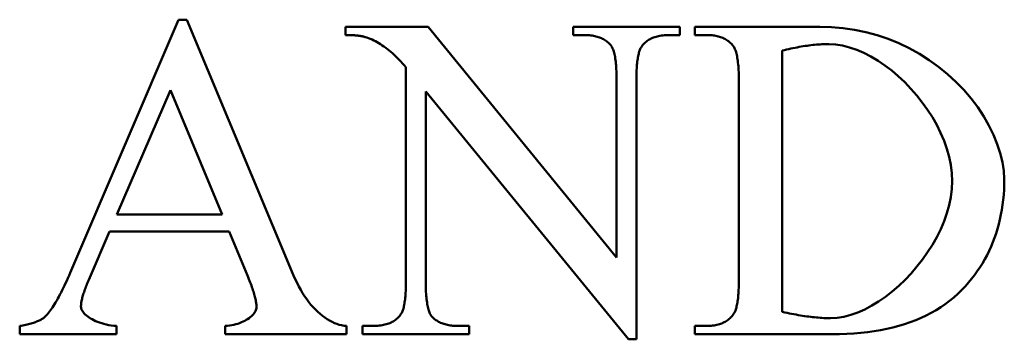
# Model space of a CAD drawing. Header units: millimetres. Extents: x 163 to 2699, y 224 to 730.
# Tile 78 of 168: x 234.66 to 239.47, y 486.26 to 487.81. Entities that reach past the tile are written whole.
import ezdxf

# ---------------------------------------------------------------- set-up
doc = ezdxf.new("R2010")
doc.units = ezdxf.units.MM
doc.layers.add('可見 (ISO)', color=7, linetype='Continuous', lineweight=50)

msp = doc.modelspace()

# ---------------------------------------------------------------- linework, layer by layer
at = {"layer": '可見 (ISO)'}
for p, q in [((234.9078, 486.5804), (235.4372, 487.8144)), ((235.4372, 487.8144), (235.4764, 487.8144)), ((235.4764, 487.8144), (235.9985, 486.5669)), ((236.2509, 487.7397), (236.2509, 487.7801)), ((236.2509, 487.7801), (236.6553, 487.7801)), ((236.6553, 487.7801), (237.5744, 486.6539)), ((237.3624, 487.7801), (237.8833, 487.7801)), ((237.3624, 487.7397), (237.3624, 487.7801)), ((237.8833, 487.7801), (237.8833, 487.7397)), ((237.9568, 487.7801), (238.5671, 487.7801)), ((237.9568, 487.7397), (237.9568, 487.7801)), ((237.4139, 487.7397), (237.3624, 487.7397)), ((237.8833, 487.7397), (237.8306, 487.7397)), ((238.0132, 487.7397), (237.9568, 487.7397)), ((238.3833, 487.6637), (238.3833, 486.3892)), ((236.5463, 486.5399), (236.5463, 487.5828)), ((237.5744, 486.6539), (237.5744, 487.5203)), ((237.6713, 487.5203), (237.6713, 486.2556)), ((238.1713, 486.5461), (238.1713, 487.5142)), ((235.3967, 487.4701), (235.1357, 486.8635)), ((235.6492, 486.8635), (235.3967, 487.4701)), ((236.6431, 487.4639), (236.6431, 486.5399)), ((237.632, 486.2556), (236.6431, 487.4639)), ((235.1357, 486.8635), (235.6492, 486.8635)), ((235.1002, 486.7813), (234.9985, 486.5461)), ((235.6835, 486.7813), (235.1002, 486.7813)), ((235.773, 486.5669), (235.6835, 486.7813)), ((234.6615, 486.2801), (234.6615, 486.3206)), ((235.1345, 486.3206), (235.1345, 486.2801)), ((235.6639, 486.2801), (235.6639, 486.3206)), ((236.2558, 486.3206), (236.2558, 486.2801)), ((236.3342, 486.3206), (236.3857, 486.3206)), ((236.3342, 486.2801), (236.3342, 486.3206)), ((236.8024, 486.3206), (236.8551, 486.3206)), ((236.8551, 486.3206), (236.8551, 486.2801)), ((237.9568, 486.3206), (238.0132, 486.3206)), ((237.9568, 486.2801), (237.9568, 486.3206)), ((235.1345, 486.2801), (234.6615, 486.2801)), ((236.2558, 486.2801), (235.6639, 486.2801)), ((236.8551, 486.2801), (236.3342, 486.2801)), ((237.6713, 486.2556), (237.632, 486.2556)), ((238.6271, 486.2801), (237.9568, 486.2801))]:
    msp.add_line(p, q, dxfattribs=at)
at = {"layer": '可見 (ISO)', "flags": 128}
for points in [[(238.5671, 487.7801), (238.6232, 487.7785), (238.6793, 487.7736), (238.7352, 487.7655), (238.7906, 487.754), (238.8454, 487.7392), (238.8992, 487.7211), (238.9518, 487.6998), (239.003, 487.6753), (239.0526, 487.6479), (239.1004, 487.6176), (239.1461, 487.5846), (239.1895, 487.5491), (239.2305, 487.5114), (239.2688, 487.4716), (239.3042, 487.4301), (239.3366, 487.3871), (239.3659, 487.3431), (239.3917, 487.2983), (239.414, 487.2531), (239.4325, 487.208), (239.4472, 487.1634), (239.4579, 487.1198), (239.4644, 487.0777), (239.4666, 487.0375)], [(236.3477, 487.7299), (236.345, 487.7307), (236.3422, 487.7314), (236.3392, 487.7322), (236.3362, 487.7329), (236.333, 487.7335), (236.3297, 487.7342), (236.3263, 487.7348), (236.3228, 487.7353), (236.3192, 487.7359), (236.3154, 487.7363), (236.3116, 487.7368), (236.3076, 487.7372), (236.3035, 487.7376), (236.2993, 487.738), (236.295, 487.7383), (236.2905, 487.7386), (236.286, 487.7388), (236.2813, 487.7391), (236.2765, 487.7393), (236.2716, 487.7394), (236.2666, 487.7395), (236.2615, 487.7396), (236.2563, 487.7397), (236.2509, 487.7397)], [(236.5463, 487.5828), (236.5381, 487.5923), (236.53, 487.6015), (236.5218, 487.6104), (236.5136, 487.6191), (236.5054, 487.6274), (236.4971, 487.6354), (236.4889, 487.6432), (236.4806, 487.6506), (236.4723, 487.6578), (236.4641, 487.6646), (236.4558, 487.6712), (236.4475, 487.6775), (236.4391, 487.6835), (236.4308, 487.6892), (236.4225, 487.6945), (236.4142, 487.6996), (236.4059, 487.7045), (236.3975, 487.709), (236.3892, 487.7132), (236.3809, 487.7171), (236.3726, 487.7207), (236.3643, 487.7241), (236.356, 487.7271), (236.3477, 487.7299)], [(237.5438, 487.6931), (237.5403, 487.6969), (237.5365, 487.7006), (237.5327, 487.704), (237.5286, 487.7073), (237.5244, 487.7105), (237.5201, 487.7135), (237.5155, 487.7163), (237.5109, 487.719), (237.506, 487.7215), (237.501, 487.7238), (237.4958, 487.726), (237.4905, 487.728), (237.485, 487.7299), (237.4794, 487.7316), (237.4735, 487.7331), (237.4676, 487.7345), (237.4614, 487.7357), (237.4551, 487.7368), (237.4486, 487.7377), (237.442, 487.7384), (237.4352, 487.739), (237.4283, 487.7394), (237.4212, 487.7396), (237.4139, 487.7397)], [(237.8306, 487.7397), (237.8227, 487.7396), (237.815, 487.7393), (237.8076, 487.7388), (237.8003, 487.7381), (237.7932, 487.7372), (237.7863, 487.7361), (237.7796, 487.7348), (237.7731, 487.7333), (237.7668, 487.7316), (237.7607, 487.7297), (237.7548, 487.7276), (237.7491, 487.7253), (237.7436, 487.7228), (237.7382, 487.7201), (237.7331, 487.7172), (237.7282, 487.7141), (237.7234, 487.7108), (237.7189, 487.7073), (237.7146, 487.7036), (237.7104, 487.6997), (237.7065, 487.6956), (237.7027, 487.6913), (237.6991, 487.6868), (237.6958, 487.6821)], [(238.1406, 487.6907), (238.137, 487.6947), (238.1332, 487.6985), (238.1292, 487.7021), (238.1252, 487.7056), (238.1209, 487.709), (238.1166, 487.7121), (238.1121, 487.7151), (238.1074, 487.7179), (238.1026, 487.7205), (238.0976, 487.723), (238.0926, 487.7253), (238.0873, 487.7274), (238.0819, 487.7294), (238.0764, 487.7312), (238.0707, 487.7328), (238.0649, 487.7342), (238.059, 487.7355), (238.0528, 487.7366), (238.0466, 487.7376), (238.0402, 487.7383), (238.0337, 487.7389), (238.027, 487.7393), (238.0201, 487.7396), (238.0132, 487.7397)], [(237.5744, 487.5203), (237.5744, 487.5317), (237.5742, 487.5427), (237.574, 487.5533), (237.5736, 487.5636), (237.5731, 487.5735), (237.5725, 487.583), (237.5718, 487.5922), (237.571, 487.6011), (237.5701, 487.6095), (237.5691, 487.6176), (237.568, 487.6254), (237.5668, 487.6328), (237.5655, 487.6398), (237.564, 487.6464), (237.5625, 487.6527), (237.5608, 487.6587), (237.5591, 487.6642), (237.5572, 487.6694), (237.5552, 487.6743), (237.5532, 487.6788), (237.551, 487.6829), (237.5487, 487.6867), (237.5463, 487.6901), (237.5438, 487.6931)], [(237.6958, 487.6821), (237.6938, 487.679), (237.6919, 487.6755), (237.69, 487.6718), (237.6883, 487.6677), (237.6866, 487.6633), (237.685, 487.6586), (237.6836, 487.6536), (237.6822, 487.6483), (237.6808, 487.6427), (237.6796, 487.6367), (237.6784, 487.6305), (237.6774, 487.6239), (237.6764, 487.617), (237.6755, 487.6098), (237.6747, 487.6022), (237.674, 487.5944), (237.6733, 487.5862), (237.6728, 487.5778), (237.6723, 487.569), (237.6719, 487.5599), (237.6716, 487.5505), (237.6714, 487.5407), (237.6713, 487.5307), (237.6713, 487.5203)], [(238.1713, 487.5142), (238.1712, 487.5258), (238.171, 487.5369), (238.1708, 487.5478), (238.1704, 487.5582), (238.1699, 487.5683), (238.1693, 487.5781), (238.1687, 487.5874), (238.1679, 487.5964), (238.1669, 487.6051), (238.1659, 487.6133), (238.1648, 487.6212), (238.1636, 487.6288), (238.1623, 487.6359), (238.1608, 487.6427), (238.1593, 487.6492), (238.1576, 487.6553), (238.1559, 487.661), (238.154, 487.6663), (238.1521, 487.6713), (238.15, 487.6759), (238.1478, 487.6801), (238.1455, 487.684), (238.1431, 487.6875), (238.1406, 487.6907)], [(238.61, 487.6956), (238.6017, 487.6955), (238.5932, 487.6953), (238.5847, 487.6951), (238.5761, 487.6947), (238.5674, 487.6942), (238.5586, 487.6936), (238.5497, 487.6928), (238.5407, 487.692), (238.5316, 487.6911), (238.5224, 487.69), (238.5131, 487.6889), (238.5037, 487.6876), (238.4942, 487.6862), (238.4846, 487.6847), (238.4749, 487.6831), (238.4651, 487.6814), (238.4552, 487.6796), (238.4452, 487.6776), (238.4351, 487.6756), (238.425, 487.6734), (238.4147, 487.6712), (238.4043, 487.6688), (238.3938, 487.6663), (238.3833, 487.6637)], [(239.2129, 487.0277), (239.2112, 487.0666), (239.2061, 487.1059), (239.1979, 487.1454), (239.1866, 487.1848), (239.1726, 487.224), (239.1559, 487.2628), (239.1368, 487.3011), (239.1154, 487.3386), (239.0919, 487.3752), (239.0665, 487.4108), (239.0394, 487.4451), (239.0107, 487.4779), (238.9806, 487.5091), (238.9494, 487.5385), (238.9171, 487.566), (238.8839, 487.5913), (238.8502, 487.6143), (238.8159, 487.6348), (238.7813, 487.6526), (238.7466, 487.6676), (238.7119, 487.6796), (238.6775, 487.6883), (238.6434, 487.6937), (238.61, 487.6956)], [(238.6186, 486.3586), (238.651, 486.3604), (238.6841, 486.3658), (238.7176, 486.3746), (238.7515, 486.3867), (238.7855, 486.4017), (238.8195, 486.4197), (238.8532, 486.4403), (238.8865, 486.4634), (238.9192, 486.4888), (238.9511, 486.5164), (238.982, 486.546), (239.0118, 486.5773), (239.0402, 486.6102), (239.0672, 486.6446), (239.0924, 486.6802), (239.1157, 486.7169), (239.137, 486.7545), (239.1561, 486.7928), (239.1727, 486.8317), (239.1867, 486.8709), (239.1979, 486.9103), (239.2061, 486.9496), (239.2112, 486.9888), (239.2129, 487.0277)], [(239.4666, 487.0375), (239.4663, 487.0116), (239.4653, 486.9861), (239.4636, 486.9609), (239.4613, 486.9361), (239.4584, 486.9117), (239.4547, 486.8876), (239.4504, 486.8638), (239.4455, 486.8404), (239.4399, 486.8174), (239.4336, 486.7947), (239.4267, 486.7724), (239.4191, 486.7504), (239.4109, 486.7288), (239.402, 486.7075), (239.3924, 486.6866), (239.3822, 486.666), (239.3713, 486.6458), (239.3598, 486.6259), (239.3476, 486.6064), (239.3347, 486.5873), (239.3212, 486.5685), (239.307, 486.55), (239.2921, 486.5319), (239.2767, 486.5142)], [(234.7828, 486.3635), (234.7875, 486.3681), (234.7923, 486.3732), (234.7971, 486.3786), (234.8019, 486.3845), (234.8068, 486.3907), (234.8117, 486.3972), (234.8167, 486.4042), (234.8217, 486.4115), (234.8268, 486.4192), (234.8319, 486.4273), (234.837, 486.4358), (234.8422, 486.4446), (234.8474, 486.4539), (234.8527, 486.4635), (234.858, 486.4735), (234.8634, 486.4838), (234.8688, 486.4946), (234.8742, 486.5057), (234.8797, 486.5172), (234.8852, 486.5291), (234.8908, 486.5413), (234.8964, 486.554), (234.9021, 486.567), (234.9078, 486.5804)], [(234.9985, 486.5461), (234.9954, 486.5388), (234.9924, 486.5317), (234.9896, 486.5247), (234.9869, 486.5179), (234.9843, 486.5113), (234.9818, 486.5048), (234.9795, 486.4984), (234.9774, 486.4923), (234.9753, 486.4863), (234.9734, 486.4804), (234.9716, 486.4747), (234.97, 486.4692), (234.9685, 486.4638), (234.9671, 486.4585), (234.9658, 486.4535), (234.9647, 486.4486), (234.9637, 486.4438), (234.9628, 486.4392), (234.9621, 486.4348), (234.9615, 486.4305), (234.9611, 486.4264), (234.9607, 486.4224), (234.9605, 486.4186), (234.9605, 486.4149)], [(235.8171, 486.4125), (235.817, 486.4167), (235.8168, 486.421), (235.8164, 486.4256), (235.8159, 486.4304), (235.8152, 486.4353), (235.8143, 486.4405), (235.8133, 486.4459), (235.8122, 486.4514), (235.8109, 486.4572), (235.8094, 486.4631), (235.8078, 486.4693), (235.8061, 486.4756), (235.8041, 486.4821), (235.8021, 486.4888), (235.7999, 486.4958), (235.7975, 486.5029), (235.795, 486.5102), (235.7923, 486.5177), (235.7894, 486.5254), (235.7865, 486.5333), (235.7833, 486.5414), (235.78, 486.5497), (235.7766, 486.5582), (235.773, 486.5669)], [(235.9985, 486.5669), (236.0065, 486.5484), (236.0149, 486.5305), (236.0237, 486.5133), (236.0328, 486.4967), (236.0423, 486.4809), (236.0521, 486.4657), (236.0622, 486.4512), (236.0725, 486.4374), (236.0831, 486.4243), (236.0939, 486.412), (236.1049, 486.4004), (236.1161, 486.3895), (236.1274, 486.3794), (236.1389, 486.37), (236.1505, 486.3614), (236.1621, 486.3537), (236.1739, 486.3466), (236.1856, 486.3404), (236.1974, 486.335), (236.2092, 486.3305), (236.2209, 486.3267), (236.2326, 486.3238), (236.2443, 486.3218), (236.2558, 486.3206)], [(236.5217, 486.3782), (236.5237, 486.3813), (236.5257, 486.3847), (236.5275, 486.3885), (236.5292, 486.3925), (236.5309, 486.3969), (236.5325, 486.4016), (236.534, 486.4066), (236.5354, 486.4119), (236.5367, 486.4176), (236.5379, 486.4235), (236.5391, 486.4298), (236.5401, 486.4364), (236.5411, 486.4433), (236.542, 486.4505), (236.5428, 486.458), (236.5435, 486.4659), (236.5442, 486.474), (236.5447, 486.4825), (236.5452, 486.4913), (236.5456, 486.5004), (236.5459, 486.5098), (236.5461, 486.5195), (236.5462, 486.5296), (236.5463, 486.5399)], [(236.6431, 486.5399), (236.6431, 486.5286), (236.6433, 486.5176), (236.6435, 486.5069), (236.6439, 486.4967), (236.6443, 486.4867), (236.6449, 486.4772), (236.6456, 486.468), (236.6463, 486.4592), (236.6472, 486.4507), (236.6482, 486.4426), (236.6493, 486.4349), (236.6504, 486.4275), (236.6517, 486.4205), (236.6531, 486.4138), (236.6546, 486.4075), (236.6561, 486.4016), (236.6578, 486.396), (236.6596, 486.3908), (236.6615, 486.3859), (236.6635, 486.3815), (236.6656, 486.3773), (236.6678, 486.3736), (236.6701, 486.3702), (236.6725, 486.3671)], [(238.1467, 486.3818), (238.1487, 486.3851), (238.1507, 486.3886), (238.1525, 486.3924), (238.1542, 486.3966), (238.1559, 486.4011), (238.1575, 486.4059), (238.159, 486.411), (238.1604, 486.4164), (238.1617, 486.4222), (238.1629, 486.4282), (238.1641, 486.4346), (238.1651, 486.4413), (238.1661, 486.4483), (238.167, 486.4556), (238.1678, 486.4632), (238.1685, 486.4712), (238.1692, 486.4794), (238.1697, 486.488), (238.1702, 486.4969), (238.1706, 486.5061), (238.1709, 486.5156), (238.1711, 486.5254), (238.1712, 486.5356), (238.1713, 486.5461)], [(239.2767, 486.5142), (239.2585, 486.4951), (239.2396, 486.4768), (239.2199, 486.4593), (239.1994, 486.4427), (239.1781, 486.4268), (239.1561, 486.4118), (239.1333, 486.3976), (239.1097, 486.3842), (239.0854, 486.3716), (239.0602, 486.3598), (239.0343, 486.3488), (239.0077, 486.3386), (238.9802, 486.3293), (238.952, 486.3208), (238.923, 486.313), (238.8932, 486.3061), (238.8627, 486.3), (238.8313, 486.2947), (238.7992, 486.2903), (238.7664, 486.2866), (238.7327, 486.2838), (238.6983, 486.2817), (238.6631, 486.2805), (238.6271, 486.2801)], [(234.9605, 486.4149), (234.9608, 486.4105), (234.9618, 486.406), (234.9635, 486.4013), (234.9659, 486.3965), (234.9689, 486.3917), (234.9725, 486.3867), (234.9768, 486.3818), (234.9816, 486.3768), (234.9871, 486.3719), (234.9932, 486.3671), (234.9998, 486.3623), (235.007, 486.3576), (235.0148, 486.3531), (235.0232, 486.3488), (235.032, 486.3446), (235.0414, 486.3407), (235.0514, 486.337), (235.0618, 486.3336), (235.0727, 486.3305), (235.0842, 486.3277), (235.0961, 486.3253), (235.1084, 486.3233), (235.1212, 486.3217), (235.1345, 486.3206)], [(235.6639, 486.3206), (235.675, 486.3214), (235.6857, 486.3227), (235.6962, 486.3244), (235.7063, 486.3265), (235.7161, 486.329), (235.7256, 486.3318), (235.7347, 486.335), (235.7434, 486.3384), (235.7517, 486.3421), (235.7596, 486.3461), (235.767, 486.3502), (235.774, 486.3546), (235.7806, 486.3591), (235.7867, 486.3638), (235.7922, 486.3685), (235.7973, 486.3734), (235.8018, 486.3783), (235.8057, 486.3833), (235.8091, 486.3883), (235.812, 486.3932), (235.8142, 486.3982), (235.8158, 486.403), (235.8168, 486.4078), (235.8171, 486.4125)], [(236.3857, 486.3206), (236.3937, 486.3207), (236.4015, 486.321), (236.409, 486.3215), (236.4164, 486.3222), (236.4236, 486.3231), (236.4305, 486.3242), (236.4373, 486.3255), (236.4439, 486.327), (236.4502, 486.3287), (236.4564, 486.3306), (236.4624, 486.3327), (236.4681, 486.335), (236.4737, 486.3375), (236.4791, 486.3402), (236.4842, 486.3431), (236.4892, 486.3462), (236.494, 486.3495), (236.4985, 486.353), (236.5029, 486.3567), (236.5071, 486.3606), (236.511, 486.3647), (236.5148, 486.369), (236.5184, 486.3735), (236.5217, 486.3782)], [(238.0132, 486.3206), (238.0209, 486.3207), (238.0285, 486.321), (238.0359, 486.3215), (238.0431, 486.3223), (238.0501, 486.3232), (238.0569, 486.3244), (238.0635, 486.3258), (238.07, 486.3274), (238.0762, 486.3292), (238.0822, 486.3312), (238.0881, 486.3334), (238.0937, 486.3359), (238.0992, 486.3385), (238.1045, 486.3414), (238.1096, 486.3445), (238.1145, 486.3478), (238.1192, 486.3513), (238.1237, 486.355), (238.128, 486.359), (238.1321, 486.3631), (238.1361, 486.3675), (238.1398, 486.372), (238.1434, 486.3768), (238.1467, 486.3818)], [(238.3833, 486.3892), (238.3948, 486.3867), (238.4062, 486.3843), (238.4175, 486.382), (238.4286, 486.3798), (238.4396, 486.3778), (238.4504, 486.3758), (238.461, 486.3739), (238.4715, 486.3722), (238.4818, 486.3705), (238.492, 486.369), (238.5021, 486.3675), (238.5119, 486.3662), (238.5217, 486.365), (238.5312, 486.3639), (238.5407, 486.3629), (238.5499, 486.362), (238.559, 486.3612), (238.568, 486.3605), (238.5768, 486.3599), (238.5855, 486.3594), (238.594, 486.359), (238.6023, 486.3588), (238.6105, 486.3586), (238.6186, 486.3586)], [(234.6615, 486.3206), (234.6692, 486.322), (234.6767, 486.3235), (234.684, 486.325), (234.691, 486.3265), (234.6978, 486.3281), (234.7044, 486.3297), (234.7108, 486.3313), (234.7169, 486.333), (234.7227, 486.3346), (234.7284, 486.3363), (234.7338, 486.3381), (234.739, 486.3399), (234.7439, 486.3417), (234.7486, 486.3435), (234.7531, 486.3454), (234.7573, 486.3472), (234.7613, 486.3492), (234.7651, 486.3511), (234.7686, 486.3531), (234.7719, 486.3551), (234.775, 486.3572), (234.7778, 486.3592), (234.7804, 486.3613), (234.7828, 486.3635)], [(236.6725, 486.3671), (236.6761, 486.3633), (236.6799, 486.3597), (236.6839, 486.3562), (236.688, 486.3529), (236.6923, 486.3497), (236.6967, 486.3468), (236.7013, 486.3439), (236.706, 486.3413), (236.7109, 486.3388), (236.7159, 486.3364), (236.7211, 486.3342), (236.7264, 486.3322), (236.7319, 486.3303), (236.7375, 486.3286), (236.7433, 486.3271), (236.7493, 486.3257), (236.7554, 486.3245), (236.7616, 486.3235), (236.768, 486.3226), (236.7746, 486.3219), (236.7813, 486.3213), (236.7882, 486.3209), (236.7952, 486.3206), (236.8024, 486.3206)]]:
    msp.add_lwpolyline(points, dxfattribs=at)

doc.saveas('drawing.dxf')
